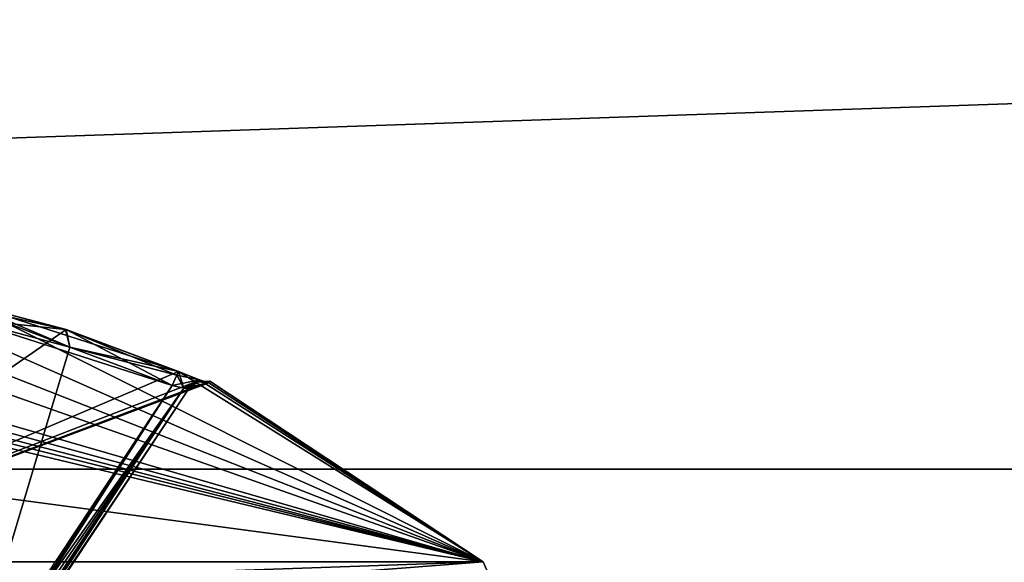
# Model space of a CAD drawing. Extents: x -200 to 200, y -702 to 625.
# Tile 229 of 256: x -98.14 to -91.82, y 549.4 to 552.88. Entities that reach past the tile are written whole.
import ezdxf

# ---------------------------------------------------------------- set-up
doc = ezdxf.new("R2010")
doc.units = 0
doc.header["$LTSCALE"] = 4.479492
for name, color, linetype in [('1849', 7, 'CONTINUOUS'), ('1867', 7, 'CONTINUOUS'), ('2227', 7, 'CONTINUOUS'), ('2231', 7, 'CONTINUOUS'), ('2722', 7, 'CONTINUOUS'), ('4960', 7, 'CONTINUOUS'), ('4972', 7, 'CONTINUOUS'), ('4973', 7, 'CONTINUOUS'), ('4974', 7, 'CONTINUOUS'), ('4984', 7, 'CONTINUOUS'), ('4986', 7, 'CONTINUOUS'), ('5001', 7, 'CONTINUOUS'), ('5010', 7, 'CONTINUOUS'), ('5011', 7, 'CONTINUOUS'), ('5012', 7, 'CONTINUOUS'), ('5013', 7, 'CONTINUOUS'), ('5014', 7, 'CONTINUOUS'), ('877', 7, 'CONTINUOUS'), ('878', 7, 'CONTINUOUS')]:
    doc.layers.add(name, color=color, linetype=linetype)

msp = doc.modelspace()

# ---------------------------------------------------------------- linework, layer by layer
at = {"layer": '1849', "color": 7, "linetype": 'CONTINUOUS'}
for points in [[(-100, 549.5, 56.75), (-85.5352, 529.4963, 68.55), (-96.4803, 548.857, 55.3732), (-100, 549.5, 56.75)], [(-100, 549.5, 16.65), (-95.9103, 548.6271, 27.05), (-90.1709, 543.8064, 16.65), (-100, 549.5, 16.65)], [(-100, 549.5, 16.65), (-100, 549.5, 25.05), (-95.9103, 548.6271, 27.05), (-100, 549.5, 16.65)], [(-100, 549.5, 56.75), (-100, 549.5, 68.55), (-85.5352, 529.4963, 68.55), (-100, 549.5, 56.75)]]:
    msp.add_3dface(points, dxfattribs=at)
at = {"layer": '1867', "color": 7, "linetype": 'CONTINUOUS'}
msp.add_3dface([(-100, 549.5, 16.65), (-90.1709, 543.8064, 16.65), (-100, 549.2071, 15.9429), (-100, 549.5, 16.65)], dxfattribs=at)
at = {"layer": '2227', "color": 7, "linetype": 'CONTINUOUS'}
for points in [[(-96.0297, 548.5355, 27.1108), (-100, 549.5, 25.05), (-100, 549.4707, 25.1207), (-96.0297, 548.5355, 27.1108)], [(-95.9103, 548.6271, 27.05), (-100, 549.5, 25.05), (-96.0297, 548.5355, 27.1108), (-95.9103, 548.6271, 27.05)], [(-100, 549.4, 25.15), (-96.0297, 548.5355, 27.1108), (-100, 549.4707, 25.1207), (-100, 549.4, 25.15)]]:
    msp.add_3dface(points, dxfattribs=at)
at = {"layer": '2231', "color": 7, "linetype": 'CONTINUOUS'}
for points in [[(-100, 549.5, 56.75), (-96.4803, 548.857, 55.3732), (-100, 549.4707, 56.6793), (-100, 549.5, 56.75)], [(-96.4803, 548.857, 55.3732), (-100, 549.4, 56.65), (-100, 549.4707, 56.6793), (-96.4803, 548.857, 55.3732)]]:
    msp.add_3dface(points, dxfattribs=at)
at = {"layer": '2722', "color": 7, "linetype": 'CONTINUOUS'}
for points in [[(-100, 549.5, 68.55), (-85.6361, 529.4913, 68.65), (-85.5352, 529.4963, 68.55), (-100, 549.5, 68.55)], [(-85.6361, 529.4913, 68.65), (-100, 549.5, 68.55), (-100, 549.4707, 68.6207), (-85.6361, 529.4913, 68.65)], [(-100, 549.4, 68.65), (-85.6361, 529.4913, 68.65), (-100, 549.4707, 68.6207), (-100, 549.4, 68.65)]]:
    msp.add_3dface(points, dxfattribs=at)
at = {"layer": '4960', "color": 7, "linetype": 'CONTINUOUS'}
for points in [[(-99.0992, 551.1432, 49.5015), (-99.3916, 551.0625, 50.171), (-95.1667, 549.4038, 48.65), (-99.0992, 551.1432, 49.5015)], [(-98.479, 551.0625, 49.2584), (-99.0992, 551.1432, 49.5015), (-95.1667, 549.4038, 48.65), (-98.479, 551.0625, 49.2584)], [(-98.479, 551.0625, 48.0416), (-97.8441, 550.8953, 48.0418), (-100, 549.4038, 43.8167), (-98.479, 551.0625, 48.0416)], [(-99.3916, 551.0625, 50.171), (-99.3917, 550.8968, 50.8011), (-95.1667, 549.4038, 48.65), (-99.3916, 551.0625, 50.171)], [(-97.1233, 550.627, 49.2584), (-98.479, 551.0625, 49.2584), (-95.1667, 549.4038, 48.65), (-97.1233, 550.627, 49.2584)], [(-97.8489, 550.8968, 49.2583), (-98.479, 551.0625, 49.2584), (-97.1233, 550.627, 49.2584), (-97.8489, 550.8968, 49.2583)], [(-97.8441, 550.8953, 48.0418), (-97.1233, 550.627, 48.0416), (-100, 549.4038, 43.8167), (-97.8441, 550.8953, 48.0418)], [(-99.3917, 550.8968, 50.8011), (-99.3916, 550.627, 51.5267), (-95.1667, 549.4038, 48.65), (-99.3917, 550.8968, 50.8011)], [(-97.1233, 550.627, 48.0416), (-96.9865, 550.5712, 48.1024), (-100, 549.4038, 43.8167), (-97.1233, 550.627, 48.0416)], [(-99.3916, 550.627, 51.5267), (-99.4524, 550.5712, 51.6635), (-95.1667, 549.4038, 48.65), (-99.3916, 550.627, 51.5267)], [(-96.9885, 550.572, 49.1997), (-97.1233, 550.627, 49.2584), (-95.1667, 549.4038, 48.65), (-96.9885, 550.572, 49.1997)], [(-96.9865, 550.5712, 48.1024), (-96.928, 550.5545, 48.2444), (-100, 549.4038, 43.8167), (-96.9865, 550.5712, 48.1024)], [(-96.928, 550.5545, 48.2444), (-96.9216, 550.564, 48.65), (-100, 549.4038, 43.8167), (-96.928, 550.5545, 48.2444)], [(-100, 549.4038, 43.8167), (-96.9216, 550.564, 48.65), (-95.1667, 549.4038, 48.65), (-100, 549.4038, 43.8167)], [(-95.1667, 549.4038, 48.65), (-100, 550.564, 51.7283), (-100, 550.0479, 52.6481), (-95.1667, 549.4038, 48.65)], [(-99.797, 550.5616, 51.7268), (-100, 550.564, 51.7283), (-95.1667, 549.4038, 48.65), (-99.797, 550.5616, 51.7268)], [(-99.5944, 550.5545, 51.722), (-99.797, 550.5616, 51.7268), (-95.1667, 549.4038, 48.65), (-99.5944, 550.5545, 51.722)], [(-99.4524, 550.5712, 51.6635), (-99.5944, 550.5545, 51.722), (-95.1667, 549.4038, 48.65), (-99.4524, 550.5712, 51.6635)], [(-96.928, 550.5545, 49.0556), (-96.9885, 550.572, 49.1997), (-95.1667, 549.4038, 48.65), (-96.928, 550.5545, 49.0556)], [(-96.9216, 550.564, 48.65), (-96.928, 550.5545, 49.0556), (-95.1667, 549.4038, 48.65), (-96.9216, 550.564, 48.65)], [(-100, 549.4038, 53.4833), (-95.1667, 549.4038, 48.65), (-100, 550.0479, 52.6481), (-100, 549.4038, 53.4833)]]:
    msp.add_3dface(points, dxfattribs=at)
at = {"layer": '4972', "color": 7, "linetype": 'CONTINUOUS'}
for points in [[(-98.5, 550.9651, 48.15), (-98.5, 548.523, 48.15), (-97.8207, 550.7833, 48.15), (-98.5, 550.9651, 48.15)], [(-98.5, 548.523, 48.15), (-97.163, 550.5356, 48.15), (-97.8207, 550.7833, 48.15), (-98.5, 548.523, 48.15)]]:
    msp.add_3dface(points, dxfattribs=at)
at = {"layer": '4973', "color": 7, "linetype": 'CONTINUOUS'}
for points in [[(-98.5, 548.523, 49.15), (-98.5, 550.9651, 49.15), (-97.163, 550.5356, 49.15), (-98.5, 548.523, 49.15)], [(-97.163, 550.5356, 49.15), (-98.5, 550.9651, 49.15), (-97.8207, 550.7833, 49.15), (-97.163, 550.5356, 49.15)]]:
    msp.add_3dface(points, dxfattribs=at)
at = {"layer": '4974', "color": 7, "linetype": 'CONTINUOUS'}
for points in [[(-99.196, 547.2947, 48.25), (-97.0537, 550.5194, 49.05), (-97.0537, 550.5194, 48.25), (-99.196, 547.2947, 48.25)], [(-99.196, 547.2947, 49.05), (-97.0537, 550.5194, 49.05), (-99.196, 547.2947, 48.25), (-99.196, 547.2947, 49.05)], [(-97.0537, 550.5194, 48.25), (-97.0537, 550.5194, 49.05), (-97.0474, 550.5288, 48.65), (-97.0537, 550.5194, 48.25)]]:
    msp.add_3dface(points, dxfattribs=at)
at = {"layer": '4984', "color": 7, "linetype": 'CONTINUOUS'}
for points in [[(-99.2288, 547.3165, 48.1704), (-97.163, 550.5356, 48.15), (-98.7597, 548.0842, 48.1536), (-99.2288, 547.3165, 48.1704)], [(-97.163, 550.5356, 48.15), (-99.2288, 547.3165, 48.1704), (-97.0875, 550.5201, 48.18), (-97.163, 550.5356, 48.15)], [(-97.163, 550.5356, 48.15), (-98.5, 548.523, 48.15), (-98.7597, 548.0842, 48.1536), (-97.163, 550.5356, 48.15)], [(-99.2288, 547.3165, 48.1704), (-99.2046, 547.3004, 48.2056), (-97.0875, 550.5201, 48.18), (-99.2288, 547.3165, 48.1704)], [(-99.2046, 547.3004, 48.2056), (-99.196, 547.2947, 48.25), (-97.0875, 550.5201, 48.18), (-99.2046, 547.3004, 48.2056)], [(-99.196, 547.2947, 48.25), (-97.0537, 550.5194, 48.25), (-97.0875, 550.5201, 48.18), (-99.196, 547.2947, 48.25)]]:
    msp.add_3dface(points, dxfattribs=at)
at = {"layer": '4986', "color": 7, "linetype": 'CONTINUOUS'}
for points in [[(-98.5, 548.523, 49.15), (-97.163, 550.5356, 49.15), (-97.0886, 550.5203, 49.121), (-98.5, 548.523, 49.15)], [(-99.2046, 547.3004, 49.0944), (-99.2288, 547.3165, 49.1296), (-97.0886, 550.5203, 49.121), (-99.2046, 547.3004, 49.0944)], [(-99.2288, 547.3165, 49.1296), (-98.7597, 548.0842, 49.1464), (-97.0886, 550.5203, 49.121), (-99.2288, 547.3165, 49.1296)], [(-97.0537, 550.5194, 49.05), (-99.2046, 547.3004, 49.0944), (-97.0886, 550.5203, 49.121), (-97.0537, 550.5194, 49.05)], [(-97.0537, 550.5194, 49.05), (-99.196, 547.2947, 49.05), (-99.2046, 547.3004, 49.0944), (-97.0537, 550.5194, 49.05)], [(-98.7597, 548.0842, 49.1464), (-98.5, 548.523, 49.15), (-97.0886, 550.5203, 49.121), (-98.7597, 548.0842, 49.1464)]]:
    msp.add_3dface(points, dxfattribs=at)
at = {"layer": '5001', "color": 7, "linetype": 'CONTINUOUS'}
for points in [[(-95, 549.0312, 48.65), (-100, 549.4038, 53.4833), (-100, 549.2353, 53.6064), (-95, 549.0312, 48.65)], [(-95.1667, 549.4038, 48.65), (-100, 549.0312, 43.65), (-100, 549.2353, 43.6936), (-95.1667, 549.4038, 48.65)], [(-95.1667, 549.4038, 48.65), (-95, 549.0312, 48.65), (-100, 549.0312, 43.65), (-95.1667, 549.4038, 48.65)], [(-100, 549.4038, 43.8167), (-95.1667, 549.4038, 48.65), (-100, 549.2353, 43.6936), (-100, 549.4038, 43.8167)], [(-95.1667, 549.4038, 48.65), (-100, 549.4038, 53.4833), (-95, 549.0312, 48.65), (-95.1667, 549.4038, 48.65)]]:
    msp.add_3dface(points, dxfattribs=at)
at = {"layer": '5010', "color": 7, "linetype": 'CONTINUOUS'}
for points in [[(-97.8207, 550.7833, 48.15), (-98.479, 551.0625, 48.0416), (-98.4845, 551.0371, 48.1177), (-97.8207, 550.7833, 48.15)], [(-97.8441, 550.8953, 48.0418), (-98.479, 551.0625, 48.0416), (-97.8207, 550.7833, 48.15), (-97.8441, 550.8953, 48.0418)], [(-98.5, 550.9651, 48.15), (-97.8207, 550.7833, 48.15), (-98.4845, 551.0371, 48.1177), (-98.5, 550.9651, 48.15)], [(-97.8441, 550.8953, 48.0418), (-97.163, 550.5356, 48.15), (-97.1337, 550.6031, 48.1177), (-97.8441, 550.8953, 48.0418)], [(-97.163, 550.5356, 48.15), (-97.8441, 550.8953, 48.0418), (-97.8207, 550.7833, 48.15), (-97.163, 550.5356, 48.15)], [(-97.1233, 550.627, 48.0416), (-97.8441, 550.8953, 48.0418), (-97.1337, 550.6031, 48.1177), (-97.1233, 550.627, 48.0416)]]:
    msp.add_3dface(points, dxfattribs=at)
at = {"layer": '5011', "color": 7, "linetype": 'CONTINUOUS'}
for points in [[(-97.163, 550.5356, 48.15), (-97.0875, 550.5201, 48.18), (-97.1337, 550.6031, 48.1177), (-97.163, 550.5356, 48.15)], [(-97.0875, 550.5201, 48.18), (-97.1233, 550.627, 48.0416), (-97.1337, 550.6031, 48.1177), (-97.0875, 550.5201, 48.18)], [(-96.9865, 550.5712, 48.1024), (-97.1233, 550.627, 48.0416), (-97.0875, 550.5201, 48.18), (-96.9865, 550.5712, 48.1024)], [(-97.0537, 550.5194, 48.25), (-96.9865, 550.5712, 48.1024), (-97.0875, 550.5201, 48.18), (-97.0537, 550.5194, 48.25)], [(-96.9865, 550.5712, 48.1024), (-97.0537, 550.5194, 48.25), (-96.9974, 550.5603, 48.2463), (-96.9865, 550.5712, 48.1024)], [(-96.928, 550.5545, 48.2444), (-96.9865, 550.5712, 48.1024), (-96.9974, 550.5603, 48.2463), (-96.928, 550.5545, 48.2444)]]:
    msp.add_3dface(points, dxfattribs=at)
at = {"layer": '5012', "color": 7, "linetype": 'CONTINUOUS'}
for points in [[(-97.0537, 550.5194, 48.25), (-97.0474, 550.5288, 48.65), (-96.9974, 550.5603, 49.0537), (-97.0537, 550.5194, 48.25)], [(-97.0474, 550.5288, 48.65), (-97.0537, 550.5194, 49.05), (-96.9974, 550.5603, 49.0537), (-97.0474, 550.5288, 48.65)], [(-97.0537, 550.5194, 48.25), (-96.9974, 550.5603, 49.0537), (-96.9974, 550.5603, 48.2463), (-97.0537, 550.5194, 48.25)], [(-96.9216, 550.564, 48.65), (-96.928, 550.5545, 48.2444), (-96.9974, 550.5603, 48.2463), (-96.9216, 550.564, 48.65)], [(-96.928, 550.5545, 49.0556), (-96.9216, 550.564, 48.65), (-96.9974, 550.5603, 48.2463), (-96.928, 550.5545, 49.0556)], [(-96.9974, 550.5603, 49.0537), (-96.928, 550.5545, 49.0556), (-96.9974, 550.5603, 48.2463), (-96.9974, 550.5603, 49.0537)]]:
    msp.add_3dface(points, dxfattribs=at)
at = {"layer": '5013', "color": 7, "linetype": 'CONTINUOUS'}
for points in [[(-96.9885, 550.572, 49.1997), (-97.163, 550.5356, 49.15), (-97.1337, 550.6031, 49.1823), (-96.9885, 550.572, 49.1997)], [(-97.1233, 550.627, 49.2584), (-96.9885, 550.572, 49.1997), (-97.1337, 550.6031, 49.1823), (-97.1233, 550.627, 49.2584)], [(-97.163, 550.5356, 49.15), (-96.9885, 550.572, 49.1997), (-97.0886, 550.5203, 49.121), (-97.163, 550.5356, 49.15)], [(-96.9885, 550.572, 49.1997), (-96.928, 550.5545, 49.0556), (-97.0886, 550.5203, 49.121), (-96.9885, 550.572, 49.1997)], [(-97.0537, 550.5194, 49.05), (-97.0886, 550.5203, 49.121), (-96.9974, 550.5603, 49.0537), (-97.0537, 550.5194, 49.05)], [(-97.0886, 550.5203, 49.121), (-96.928, 550.5545, 49.0556), (-96.9974, 550.5603, 49.0537), (-97.0886, 550.5203, 49.121)]]:
    msp.add_3dface(points, dxfattribs=at)
at = {"layer": '5014', "color": 7, "linetype": 'CONTINUOUS'}
for points in [[(-98.479, 551.0625, 49.2584), (-97.8489, 550.8968, 49.2583), (-98.4845, 551.0371, 49.1823), (-98.479, 551.0625, 49.2584)], [(-97.8489, 550.8968, 49.2583), (-98.5, 550.9651, 49.15), (-98.4845, 551.0371, 49.1823), (-97.8489, 550.8968, 49.2583)], [(-98.5, 550.9651, 49.15), (-97.8489, 550.8968, 49.2583), (-97.8207, 550.7833, 49.15), (-98.5, 550.9651, 49.15)], [(-97.8489, 550.8968, 49.2583), (-97.1233, 550.627, 49.2584), (-97.8207, 550.7833, 49.15), (-97.8489, 550.8968, 49.2583)], [(-97.8207, 550.7833, 49.15), (-97.1233, 550.627, 49.2584), (-97.1337, 550.6031, 49.1823), (-97.8207, 550.7833, 49.15)], [(-97.163, 550.5356, 49.15), (-97.8207, 550.7833, 49.15), (-97.1337, 550.6031, 49.1823), (-97.163, 550.5356, 49.15)]]:
    msp.add_3dface(points, dxfattribs=at)
at = {"layer": '877', "color": 7, "linetype": 'CONTINUOUS'}
for points in [[(160, 550, -11), (160, 539), (-160, 550, -11), (160, 550, -11)], [(160, 550, 11), (-160, 550, 11), (-160, 539), (160, 550, 11)], [(160, 539), (160, 550, 11), (-160, 539), (160, 539)], [(-160, 550, -11), (160, 539), (-160, 539), (-160, 550, -11)]]:
    msp.add_3dface(points, dxfattribs=at)
at = {"layer": '878', "color": 7, "linetype": 'CONTINUOUS'}
for points in [[(160, 561), (-160, 561), (-160, 550, 11), (160, 561)], [(160, 550, 11), (160, 561), (-160, 550, 11), (160, 550, 11)], [(160, 550, -11), (-160, 550, -11), (-160, 561), (160, 550, -11)], [(160, 561), (160, 550, -11), (-160, 561), (160, 561)]]:
    msp.add_3dface(points, dxfattribs=at)

doc.saveas('drawing.dxf')
